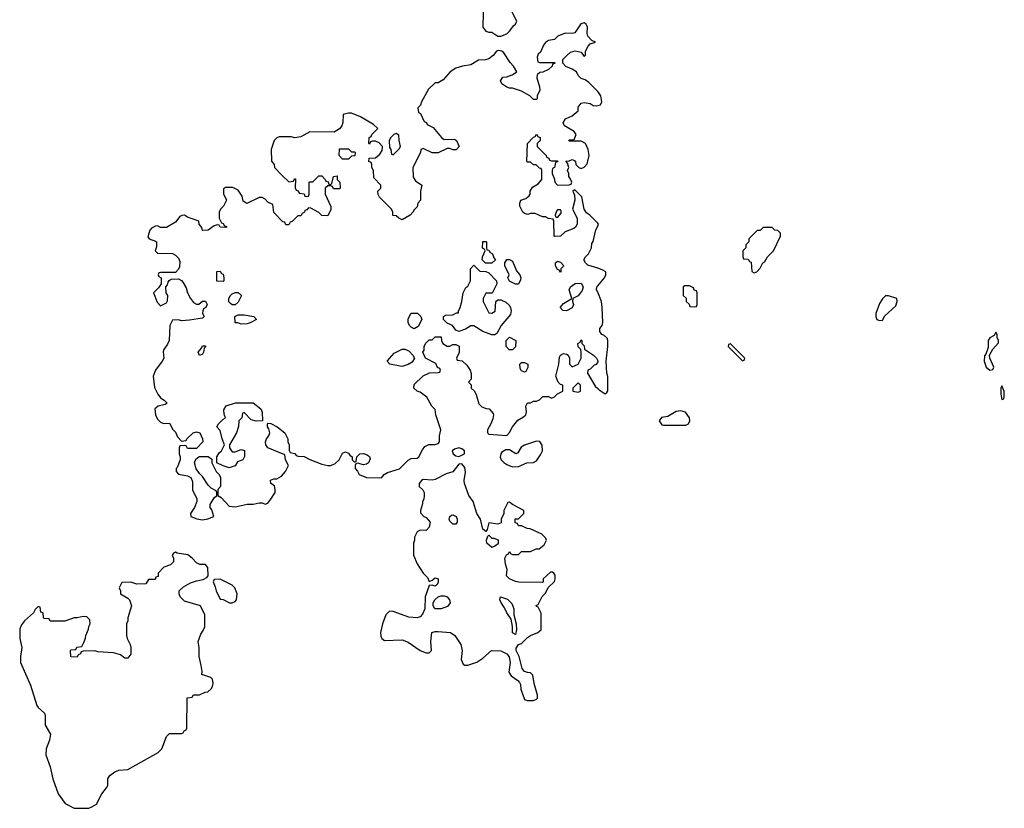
# Model space of a CAD drawing. Header units: inches. Extents: x 2605671 to 2720413, y 450557 to 553563.
# Tile 16 of 35: x 2656125 to 2662726, y 484572 to 489861. Entities that reach past the tile are written whole.
import ezdxf

# ---------------------------------------------------------------- set-up
doc = ezdxf.new("R2010")
doc.units = ezdxf.units.IN
doc.header["$MEASUREMENT"] = 0
doc.layers.add('C6458', color=7, linetype='Continuous')
doc.layers.add('C6468', color=7, linetype='Continuous')

msp = doc.modelspace()

# ---------------------------------------------------------------- linework, layer by layer
at = {"layer": 'C6458', "color": 5, "elevation": 20}
for points in [[(2659310, 489975.3), (2659270, 489975.3), (2659246.4, 489953.6), (2659232, 489910), (2659231.3, 489810), (2659250, 489784.7), (2659270, 489778), (2659290, 489778), (2659330, 489751), (2659350, 489750.7), (2659390, 489766), (2659410, 489782.8), (2659438, 489822), (2659448.7, 489830), (2659458, 489850), (2659410, 489946), (2659387.3, 489967.3), (2659330, 489966)], [(2658650, 489098), (2658634, 489090), (2658614, 489070), (2658602, 489050), (2658603.6, 489003.6), (2658614, 488990), (2658618, 488958), (2658630, 488954), (2658670, 488994), (2658678, 489010), (2658668.4, 489051.6), (2658667.3, 489087.3)], [(2658350, 488974), (2658370, 488974), (2658374, 488970), (2658372.7, 488947.3), (2658350, 488946), (2658330, 488926), (2658290, 488926), (2658266, 488950), (2658270, 488994), (2658330, 488994)], [(2659750, 488586), (2659730, 488586), (2659723.6, 488576.4), (2659714, 488550), (2659718, 488538), (2659730, 488534), (2659756.4, 488563.6), (2659756.4, 488576.4)], [(2659290, 488228), (2659248.4, 488228.4), (2659226, 488250), (2659228, 488270), (2659246, 488310), (2659242, 488322), (2659228.9, 488328.9), (2659230, 488374), (2659250, 488374), (2659254, 488370), (2659254, 488330), (2659258, 488318), (2659270, 488314), (2659279.6, 488299.6), (2659294, 488290), (2659303.6, 488263.6), (2659314, 488250)], [(2659450, 488086), (2659410, 488108), (2659398, 488130), (2659406, 488150), (2659378, 488210), (2659378, 488230), (2659390, 488252), (2659410, 488252), (2659430, 488242), (2659456.9, 488176.9), (2659478, 488150), (2659484.7, 488130), (2659483.6, 488116.4), (2659470, 488086)], [(2659290, 487892), (2659313.6, 487906.4), (2659318, 487970), (2659330, 487982), (2659350, 487982), (2659385.4, 487965.4), (2659406.4, 487946.4), (2659416, 487930), (2659421, 487910), (2659415.3, 487884.7), (2659352, 487810), (2659323.6, 487756.4), (2659310, 487748), (2659290, 487748), (2659230, 487768.7), (2659170, 487808), (2659150, 487808), (2659114.4, 487785.6), (2659070, 487768.7), (2659050, 487778), (2659026, 487810), (2658990, 487826), (2658966, 487850), (2658966, 487870), (2658980.4, 487879.6), (2659030, 487882), (2659054, 487894), (2659066, 487894), (2659066, 487906), (2659078, 487930), (2659088.4, 487971.6), (2659098, 488030), (2659116.4, 488063.6), (2659130, 488074), (2659148, 488110), (2659148, 488190), (2659170, 488214), (2659210, 488174), (2659250, 488172), (2659270, 488162), (2659322, 488110), (2659324.7, 488090), (2659292.7, 488027.3), (2659250, 488026), (2659232, 487990), (2659232, 487970), (2659270, 487894)], [(2659750, 488166), (2659742, 488182), (2659730, 488186), (2659718, 488210), (2659718, 488230), (2659730, 488242), (2659750, 488234), (2659774, 488210), (2659754, 488190), (2659754, 488170)], [(2657490, 488106), (2657447.3, 488107.3), (2657447.3, 488172.7), (2657470, 488174), (2657478, 488158), (2657490, 488154), (2657494, 488130), (2657494, 488110)], [(2659790, 487908), (2659766, 487910), (2659748.7, 487930), (2659770, 487958), (2659826, 487990), (2659808.7, 488050), (2659818, 488070), (2659848.4, 488091.6), (2659890, 488094), (2659902, 488070), (2659895.3, 488044.7), (2659870, 488008), (2659834, 487990), (2659832, 487970), (2659838, 487950), (2659830, 487928)], [(2657550, 487948), (2657538, 487958), (2657528.4, 487968.4), (2657528, 487990), (2657538, 488010), (2657550, 488022), (2657570, 488032), (2657590, 488032), (2657612, 488010), (2657590, 487966), (2657570, 487948)], [(2657610, 487818), (2657587.3, 487827.3), (2657570, 487828), (2657568, 487870), (2657590, 487882), (2657630, 487882), (2657694, 487870), (2657712, 487850), (2657670, 487828.7), (2657650, 487822)], [(2658770, 487788), (2658750, 487798), (2658738, 487810), (2658728.9, 487828.9), (2658730, 487854), (2658750, 487892), (2658791.6, 487891.6), (2658814, 487870), (2658822, 487850), (2658796.9, 487803.1)], [(2659430, 487646), (2659407.3, 487647.3), (2659386, 487670), (2659386, 487710), (2659408.9, 487731.1), (2659451.3, 487710), (2659450, 487666)], [(2657330, 487608), (2657322, 487630), (2657343.1, 487656.9), (2657350, 487674), (2657370, 487674), (2657370, 487666), (2657362, 487658), (2657358, 487630), (2657350, 487618)], [(2658690, 487535.3), (2658676.4, 487536.4), (2658606, 487550), (2658588, 487570), (2658636.4, 487623.6), (2658690, 487652), (2658710, 487652), (2658736.9, 487636.9), (2658762, 487610), (2658772, 487590), (2658756.9, 487563.1), (2658730, 487548.7)], [(2659510, 487498), (2659490, 487506), (2659480.4, 487520.4), (2659478, 487550), (2659490, 487562), (2659510, 487562), (2659532, 487550), (2659531.6, 487528.4), (2659518, 487502)], [(2659870, 487426), (2659834, 487390), (2659834, 487370), (2659870, 487362), (2659886, 487370), (2659886, 487410)], [(2657711.6, 487168.4), (2657678, 487178), (2657630, 487226), (2657618, 487222), (2657614, 487190), (2657594, 487170), (2657592.7, 487132.7), (2657578, 487090), (2657532, 487010), (2657532, 486990), (2657550, 486962), (2657570, 486962), (2657610, 486978), (2657631.6, 486971.6), (2657631.6, 486931.6), (2657622, 486910), (2657585.4, 486894.6), (2657570, 486868), (2657530, 486855.3), (2657488.4, 486868.4), (2657446, 486890), (2657446, 486930), (2657463.1, 486956.9), (2657478, 486970), (2657498, 487010), (2657482, 487050), (2657470, 487106), (2657448, 487130), (2657458, 487150), (2657490, 487182), (2657506, 487190), (2657495.3, 487215.3), (2657494.6, 487245.4), (2657509.3, 487270.7), (2657571.6, 487291.6), (2657691.6, 487291.6), (2657742, 487250), (2657751.6, 487228.4), (2657754, 487170)], [(2659590, 487034.5), (2659510, 487008.3), (2659486.6, 486993.4), (2659464.5, 486955.5), (2659450.6, 486949.4), (2659410, 486975.6), (2659384.6, 486975.4), (2659358.5, 486961.4), (2659350.4, 486950), (2659347.3, 486927.3), (2659352.2, 486910), (2659370, 486890.4), (2659390, 486877.1), (2659430, 486862.8), (2659470, 486864.7), (2659526, 486890), (2659570, 486891), (2659590, 486902), (2659617.2, 486942.8), (2659629.6, 486970.4), (2659627.9, 487007.9), (2659612.4, 487032.4)], [(2659068.4, 486988.4), (2659039.8, 486980.2), (2659024.7, 486970), (2659031.3, 486950), (2659050, 486936), (2659070, 486931), (2659090, 486941), (2659108, 486950), (2659108, 486970), (2659090, 486982)], [(2659090, 486881.6), (2659070, 486880.7), (2659030, 486829.5), (2658985.3, 486814.7), (2658910, 486777.2), (2658890, 486773.2), (2658830, 486776), (2658818, 486770), (2658802.8, 486750), (2658802.8, 486730), (2658827.5, 486707.5), (2658836, 486690), (2658838, 486670), (2658834.8, 486645.2), (2658826.8, 486630), (2658826, 486614), (2658812, 486570), (2658812.7, 486552.7), (2658834, 486530), (2658850, 486522), (2658878, 486490), (2658870, 486458), (2658850, 486435.3), (2658810, 486438), (2658790, 486426), (2658772, 486390), (2658772, 486370), (2658764.7, 486350), (2658766, 486270), (2658790, 486212), (2658831.3, 486150), (2658859.8, 486119.8), (2658870, 486094), (2658890, 486102), (2658910, 486118), (2658931.3, 486110), (2658930, 486086), (2658922, 486070), (2658910, 486062), (2658890, 486068), (2658870, 486066), (2658844.7, 485990), (2658841, 485910), (2658824.9, 485875.1), (2658810, 485855.3), (2658790, 485849), (2658734.8, 485854.8), (2658630, 485892.7), (2658604.9, 485895.1), (2658581, 485870), (2658558, 485810), (2658544.7, 485750), (2658545.4, 485725.4), (2658552, 485710), (2658570, 485698), (2658690, 485701), (2658730, 485686), (2658810, 485631.3), (2658850, 485614), (2658870, 485614), (2658886, 485630), (2658882, 485690), (2658889.2, 485750.8), (2658910, 485758), (2658930, 485758.8), (2659014, 485750), (2659042, 485730), (2659082, 485670), (2659091, 485630), (2659086, 485570), (2659098, 485538), (2659110, 485531.3), (2659130, 485531.3), (2659190, 485551), (2659230, 485578), (2659289.3, 485630.7), (2659350, 485627.3), (2659390, 485608), (2659407.5, 485587.5), (2659414.4, 485550), (2659404.5, 485484.5), (2659420.2, 485460.2), (2659464.9, 485430), (2659475.8, 485415.8), (2659482, 485402), (2659484.9, 485370), (2659510, 485302), (2659530, 485294.4), (2659550, 485294.4), (2659570, 485295.5), (2659590, 485304), (2659596, 485310), (2659597, 485330), (2659574.5, 485410), (2659565.6, 485465.6), (2659550, 485480.7), (2659530, 485482), (2659510, 485489.7), (2659494.2, 485510), (2659474.2, 485590), (2659453, 485630), (2659454.7, 485645.3), (2659469.5, 485670.5), (2659490, 485676.4), (2659530, 485717.3), (2659550, 485730.8), (2659598, 485750), (2659622, 485770), (2659620.4, 485880.4), (2659602, 485922), (2659590, 485926), (2659588.4, 485931.6), (2659602, 485938), (2659628.4, 485991.6), (2659650, 486014), (2659667.3, 486052.7), (2659710, 486094), (2659715.3, 486110), (2659714.6, 486134.6), (2659706, 486150), (2659696.4, 486156.4), (2659683.6, 486156.4), (2659634, 486110), (2659634, 486090), (2659630, 486086), (2659471.1, 486088.9), (2659450, 486094), (2659408.7, 486110), (2659389, 486130), (2659394, 486174), (2659382, 486210), (2659378, 486250), (2659388, 486272), (2659402, 486278), (2659410, 486294), (2659418, 486278), (2659430, 486274), (2659470, 486274), (2659490, 486294), (2659550, 486294), (2659588.4, 486311.6), (2659607.3, 486312.7), (2659640.4, 486339.6), (2659658, 486370), (2659650, 486386), (2659626, 486410), (2659547.3, 486447.3), (2659528.4, 486448.4), (2659490, 486466), (2659470, 486466), (2659462, 486482), (2659447.3, 486487.3), (2659447.3, 486512.7), (2659470, 486514), (2659506, 486550), (2659506, 486570), (2659428.4, 486608.4), (2659410, 486626), (2659398, 486622), (2659372, 486570), (2659372, 486550), (2659354, 486510), (2659352.7, 486487.3), (2659330, 486478), (2659270, 486486), (2659258.5, 486441.5), (2659251.1, 486428.9), (2659230, 486444), (2659214, 486510), (2659190, 486548.7), (2659165.7, 486630), (2659137.4, 486670), (2659107.8, 486750), (2659104.7, 486770), (2659114.5, 486825.5), (2659110, 486857.2)], [(2659030, 486478), (2659010, 486498), (2659005.2, 486510), (2659009, 486530), (2659021.2, 486538.8), (2659030, 486541), (2659051, 486530), (2659058, 486510), (2659058, 486490), (2659050, 486478)], [(2659290, 486382.8), (2659303.6, 486383.6), (2659332.7, 486372.7), (2659334, 486346), (2659310, 486329.3), (2659290, 486321.2), (2659258, 486350), (2659255.1, 486370), (2659263.2, 486396.8), (2659270, 486404.7)], [(2657170, 486288.7), (2657156.9, 486283.1), (2657147.3, 486270), (2657156, 486250), (2657156, 486224), (2657135.3, 486204.7), (2657091.6, 486188.4), (2657054, 486150), (2657052.7, 486127.3), (2657038, 486122), (2657032.7, 486107.3), (2656990, 486106), (2656970, 486078), (2656910, 486075.3), (2656870, 486088.7), (2656810, 486086), (2656792, 486050), (2656802, 486030), (2656802, 486010), (2656850, 485982), (2656862, 485970), (2656876, 485930), (2656851.3, 485850), (2656851.3, 485830), (2656842, 485810), (2656842, 485730), (2656846, 485710), (2656866, 485670), (2656871, 485650), (2656870, 485606), (2656850, 485578), (2656830, 485578), (2656800.2, 485600.2), (2656753.6, 485613.6), (2656650, 485622), (2656630, 485628), (2656550, 485626), (2656538, 485622), (2656532.7, 485607.3), (2656518, 485602), (2656510, 485586), (2656467.3, 485587.3), (2656466, 485630), (2656470, 485634), (2656502, 485638), (2656508.4, 485651.6), (2656542, 485658), (2656556.4, 485683.6), (2656567.3, 485712.7), (2656568, 485730), (2656587.3, 485772.7), (2656588.4, 485791.6), (2656598, 485810), (2656596.4, 485836.4), (2656576.4, 485856.4), (2656550, 485858), (2656510, 485848.7), (2656490, 485848.7), (2656427.3, 485827.3), (2656330, 485826), (2656322, 485842), (2656290, 485846), (2656286, 485850), (2656282, 485882), (2656267.3, 485887.3), (2656262, 485922), (2656250, 485926), (2656230, 485906), (2656216.9, 485883.1), (2656158, 485830), (2656136.9, 485803.1), (2656125.4, 485774.6), (2656126.8, 485710), (2656138.8, 485650), (2656130.9, 485589.1), (2656131, 485550), (2656198, 485398), (2656241.1, 485261.1), (2656248.3, 485248.3), (2656290.7, 485210.7), (2656297.3, 485197.3), (2656296, 485130), (2656331, 485070), (2656326, 485030), (2656302.8, 484970), (2656300.7, 484930), (2656330.6, 484850), (2656347.7, 484770), (2656384, 484670), (2656430, 484604.7), (2656490, 484572), (2656590, 484574), (2656610, 484582), (2656640.4, 484599.6), (2656675.3, 484670), (2656708, 484710), (2656715.3, 484724.7), (2656715.3, 484770), (2656730, 484791), (2656764.1, 484815.9), (2656790, 484826.8), (2656850, 484831.3), (2657053.6, 484946.4), (2657078, 484970), (2657110, 485054), (2657130, 485074), (2657210, 485074), (2657222, 485078), (2657227.3, 485092.7), (2657242, 485098), (2657246, 485110), (2657247.3, 485312.7), (2657282, 485318), (2657290, 485334), (2657330, 485334), (2657368.4, 485351.6), (2657387.3, 485352.7), (2657410, 485374), (2657418, 485390), (2657422, 485410), (2657419, 485439), (2657406, 485450), (2657346, 485470), (2657348, 485490), (2657342, 485530), (2657328, 485590), (2657328, 485650), (2657322, 485690), (2657340.4, 485739.6), (2657356.4, 485763.6), (2657366, 485790), (2657366, 485870), (2657338, 485930), (2657230, 485962), (2657202, 485990), (2657194, 486010), (2657195.3, 486030), (2657202, 486038), (2657223.2, 486056.8), (2657270, 486084.7), (2657310, 486098), (2657354.6, 486105.4), (2657380.4, 486119.6), (2657388, 486130), (2657387.3, 486187.3), (2657370, 486206), (2657332.7, 486207.3), (2657310, 486218), (2657282, 486250), (2657251.8, 486271.8), (2657182, 486282)], [(2657470, 486108), (2657430, 486106), (2657422, 486090), (2657436.9, 486056.9), (2657442, 486030), (2657470, 485974), (2657490, 485972), (2657531.1, 485951.1), (2657550, 485951), (2657570, 485958), (2657579, 485970), (2657584, 486010), (2657568, 486050), (2657550, 486068)], [(2658950, 485909), (2658909.1, 485909.1), (2658898, 485930), (2658898, 485950), (2658908.9, 485971.1), (2658930, 485991.3), (2658950, 485998), (2658970, 485998), (2658990, 485991), (2659006, 485970), (2659010.7, 485949.3), (2658993.7, 485926.3)], [(2659450, 485738), (2659430, 485748), (2659429.7, 485790.3), (2659421.2, 485841.2), (2659390, 485882.7), (2659376.3, 485916.3), (2659350, 485955.3), (2659343.7, 485970), (2659349.4, 485990.6), (2659394.6, 485974.6), (2659425.2, 485945.2), (2659437.3, 485910), (2659439.1, 485870), (2659453.4, 485810), (2659454.9, 485770)]]:
    msp.add_lwpolyline(points, close=True, dxfattribs=at)
for points in [[(2660000, 489378.9), (2659940.4, 489440.4), (2659916.4, 489456.4), (2659890, 489466), (2659870, 489486), (2659858, 489510), (2659829.1, 489529.1), (2659786, 489546), (2659766, 489570), (2659767.3, 489592.7), (2659796.4, 489623.6), (2659818, 489642), (2659848.4, 489651.6), (2659890, 489642), (2659910, 489614), (2659918, 489622), (2659919, 489650), (2659936, 489684), (2659950, 489698), (2659986, 489710), (2659960.2, 489720.2), (2659933.2, 489750), (2659929.2, 489769.2), (2659931.5, 489810), (2659922.7, 489830), (2659915.6, 489835.6), (2659910, 489839.5), (2659887.9, 489832.1), (2659847.7, 489772.3), (2659830, 489768.7), (2659782, 489770), (2659732, 489750), (2659711.6, 489728.4), (2659670, 489722), (2659650, 489708.7), (2659636, 489690), (2659616, 489644), (2659602, 489630), (2659594, 489610), (2659598, 489578), (2659610, 489574), (2659710, 489574), (2659714, 489570), (2659698, 489562), (2659694, 489550), (2659670, 489526), (2659631.6, 489508.4), (2659612.7, 489507.3), (2659594, 489490), (2659592, 489470), (2659610.9, 489410.9), (2659611.3, 489388.7), (2659594, 489350), (2659594, 489330), (2659590, 489326), (2659570, 489326), (2659546, 489350), (2659490, 489382), (2659430, 489402), (2659410, 489402), (2659390, 489408.7), (2659358, 489430), (2659348, 489450), (2659364, 489476), (2659390, 489478), (2659426, 489490), (2659458, 489510), (2659435.3, 489550), (2659412.9, 489572.9), (2659370, 489638), (2659358, 489650), (2659334.8, 489654.8), (2659322.8, 489650), (2659299.9, 489620.1), (2659270, 489598), (2659248, 489592), (2659202, 489590), (2659150, 489559), (2659094, 489550), (2659050, 489535.3), (2659012, 489510), (2658963.6, 489456.4), (2658930, 489438), (2658910, 489438), (2658865.4, 489394.6), (2658818, 489310), (2658811.6, 489288.4), (2658794, 489270), (2658798, 489238), (2658812.7, 489232.7), (2658838, 489178), (2658852, 489172), (2658858, 489158), (2658896.9, 489136.9), (2658952, 489070), (2658970, 489058), (2659039.6, 489059.6), (2659054, 489050), (2659072, 489010), (2659051.6, 488988.4), (2659030, 488988.7), (2659010, 488998), (2658990, 488998), (2658930, 488968.7), (2658890, 488968.7), (2658830, 488998), (2658814, 488990), (2658812, 488970), (2658762, 488870), (2658763.6, 488803.6), (2658779.6, 488779.6), (2658822, 488750), (2658811.3, 488710), (2658812, 488650), (2658794, 488630), (2658790, 488606), (2658770, 488586), (2658762, 488570), (2658742, 488550), (2658690, 488518), (2658666, 488530), (2658650, 488546), (2658627.3, 488547.3), (2658626, 488570), (2658618, 488590), (2658538, 488670), (2658528.4, 488688.4), (2658526, 488710), (2658546, 488730), (2658546, 488750), (2658500.4, 488800.4), (2658498, 488850), (2658486, 488870), (2658486, 488890), (2658482, 488902), (2658466, 488910), (2658467.3, 488932.7), (2658510, 488934), (2658540.4, 488959.6), (2658556.4, 488983.6), (2658558, 489010), (2658535.3, 489035.3), (2658510, 489046), (2658490, 489046), (2658478, 489042), (2658470, 489026), (2658466, 489030), (2658468.4, 489071.6), (2658482, 489078), (2658486, 489090), (2658526, 489130), (2658498, 489158), (2658410, 489208.7), (2658350, 489234), (2658330, 489234), (2658294, 489226), (2658291.6, 489171.6), (2658284.7, 489150), (2658270, 489128.7), (2658234.4, 489105.6), (2658070, 489108), (2658010, 489075.3), (2657970, 489068.7), (2657945.4, 489074.6), (2657865.4, 489074.6), (2657850, 489068), (2657832, 489050), (2657811.3, 488990), (2657812.7, 488912.7), (2657832, 488890), (2657834, 488870), (2657879.6, 488819.6), (2657930, 488774), (2657962, 488778), (2657967.3, 488792.7), (2657974, 488794), (2657972.7, 488732.7), (2657978, 488718), (2657992.7, 488712.7), (2657998, 488698), (2658032.7, 488692.7), (2658038, 488678), (2658050, 488674), (2658062, 488678), (2658066, 488690), (2658066, 488770), (2658070, 488774), (2658090, 488774), (2658130, 488814), (2658150, 488814), (2658174, 488790), (2658178, 488778), (2658192.7, 488772.7), (2658198, 488758), (2658210, 488754), (2658218, 488762), (2658228, 488810), (2658252.7, 488812.7), (2658254, 488790), (2658272, 488770), (2658274, 488730), (2658270, 488726), (2658230, 488726), (2658222, 488742), (2658210, 488746), (2658190, 488746), (2658174, 488730), (2658174, 488690), (2658211.6, 488608.4), (2658211.6, 488588.4), (2658190, 488546), (2658150, 488548), (2658130, 488568), (2658076.4, 488596.4), (2658062, 488598), (2658050, 488586), (2658038, 488582), (2658034, 488570), (2658018, 488562), (2658010, 488546), (2657990, 488546), (2657952.7, 488507.3), (2657938, 488502), (2657930, 488486), (2657910, 488486), (2657902, 488502), (2657890, 488506), (2657828.4, 488568.4), (2657822, 488622), (2657790, 488638), (2657770, 488658), (2657750, 488668), (2657730, 488668), (2657648.9, 488628.9), (2657624, 488644), (2657616.4, 488676.4), (2657590, 488718), (2657554.6, 488734.6), (2657504.7, 488735.3), (2657492.7, 488727.3), (2657492.7, 488692.7), (2657512, 488650), (2657492, 488610), (2657472, 488590), (2657462, 488570), (2657462, 488530), (2657478, 488498), (2657490, 488494), (2657498, 488478), (2657512.7, 488472.7), (2657512.7, 488467.3), (2657468.4, 488468.4), (2657462, 488482), (2657450, 488486), (2657430, 488478), (2657390, 488448.7), (2657350, 488446), (2657347.3, 488467.3), (2657328, 488490), (2657326, 488510), (2657250, 488535.3), (2657230, 488548.7), (2657211.6, 488548.4), (2657199.6, 488540.4), (2657170, 488502), (2657110, 488468), (2657070, 488468), (2657050, 488478), (2657036.4, 488476.4), (2657010, 488462), (2656998, 488450), (2656985.4, 488405.4), (2656994, 488390), (2657036, 488376), (2657042, 488370), (2657043.6, 488336.4), (2657034, 488310), (2657050, 488294), (2657150, 488292), (2657170, 488282), (2657190, 488262), (2657198, 488238), (2657196.8, 488203.2), (2657190, 488188), (2657170, 488166), (2657070, 488166), (2657058, 488162), (2657054, 488150), (2657058, 488138), (2657074, 488130), (2657074, 488090), (2657056.9, 488063.1), (2657022, 488030), (2657046.4, 487966.4), (2657070, 487942), (2657110, 487962), (2657116.4, 487976.4), (2657118, 488010), (2657108, 488030), (2657106, 488070), (2657116.4, 488083.6), (2657120.4, 488099.6), (2657127.3, 488112.7), (2657140.4, 488119.6), (2657190, 488122), (2657210, 488112), (2657219.8, 488099.8), (2657242, 488062), (2657251.3, 488030), (2657270, 487992), (2657290, 487964.7), (2657310, 487952), (2657327.3, 487952.7), (2657350, 487974), (2657370, 487974), (2657382, 487950), (2657374, 487930), (2657358, 487922), (2657352.7, 487907.3), (2657352, 487890), (2657362, 487870), (2657350, 487858), (2657264.7, 487844.7), (2657210, 487842), (2657190, 487848), (2657150, 487846), (2657131, 487809), (2657126.8, 487710), (2657115.9, 487684.1), (2657091, 487650), (2657086.4, 487633.6), (2657091, 487590), (2657081, 487570), (2657036, 487510), (2657021, 487470), (2657030, 487394), (2657051, 487350), (2657070, 487324.7), (2657094, 487310), (2657114, 487290), (2657099.6, 487280.4), (2657054, 487270), (2657032, 487250), (2657036, 487210), (2657050, 487182), (2657070, 487162), (2657090, 487152), (2657130, 487154), (2657151.6, 487111.6), (2657170, 487094), (2657183.6, 487063.6), (2657210, 487034), (2657242, 487038), (2657246, 487050), (2657288, 487090), (2657310, 487096), (2657332, 487090), (2657352, 487050), (2657354, 487030), (2657310, 486986), (2657250, 486986), (2657242, 487002), (2657230, 487006), (2657198, 487002), (2657194, 486990), (2657194, 486950), (2657202, 486930), (2657202, 486910), (2657182, 486858), (2657174, 486850), (2657174, 486830), (2657190, 486814), (2657250, 486802), (2657272, 486790), (2657283.6, 486763.6), (2657284.7, 486704.7), (2657312, 486650), (2657312, 486630), (2657298, 486590), (2657271.3, 486550), (2657272, 486530), (2657313.7, 486513.7), (2657350, 486507.3), (2657385.6, 486514.4), (2657426, 486530), (2657412.9, 486572.9), (2657402, 486590), (2657402, 486610), (2657430, 486654), (2657446, 486670), (2657446, 486690), (2657442, 486702), (2657410, 486718), (2657390, 486738), (2657350, 486798), (2657330, 486818), (2657309, 486849), (2657298, 486890), (2657307.3, 486912.7), (2657328, 486932), (2657390, 486932), (2657412.7, 486912.7), (2657414, 486890), (2657422, 486870), (2657442, 486830), (2657462, 486810), (2657472, 486790), (2657472, 486730), (2657454, 486710), (2657454, 486670), (2657476.9, 486656.9), (2657530, 486598), (2657570, 486594.8), (2657650, 486610.7), (2657690, 486610.8), (2657730, 486621), (2657750, 486621), (2657770, 486611.3), (2657790, 486618), (2657810, 486644.7), (2657837.2, 486690), (2657839, 486710), (2657834, 486734), (2657808, 486750), (2657807.3, 486772.7), (2657830, 486782), (2657850, 486782), (2657880.4, 486799.6), (2657908, 486830), (2657928, 486870), (2657908, 486910), (2657902, 486942), (2657790, 486988.7), (2657775.3, 487010), (2657774, 487030), (2657779, 487050), (2657795.3, 487070), (2657802, 487090), (2657796.4, 487116.4), (2657786, 487130), (2657786, 487150), (2657790, 487154), (2657810, 487152), (2657850.9, 487130.9), (2657902, 487090), (2657922, 487050), (2657922, 487030), (2657931.3, 487010), (2657932.7, 486972.7), (2657938, 486958), (2657970, 486952), (2657978, 486938), (2657992.7, 486932.7), (2658031.6, 486931.6), (2658071.1, 486911.1), (2658150, 486881), (2658190, 486871.3), (2658210, 486871.3), (2658238, 486882), (2658268, 486910), (2658290, 486954), (2658310, 486962), (2658330, 486954), (2658339.6, 486939.6), (2658354, 486930), (2658354, 486910), (2658370, 486894), (2658382, 486898), (2658386, 486930), (2658406, 486950), (2658430, 486951.3), (2658450, 486944.7), (2658470.8, 486930.8), (2658475.3, 486915.3), (2658464.7, 486890), (2658450, 486879), (2658430, 486875.3), (2658390, 486886), (2658378, 486882), (2658374, 486870), (2658374, 486850), (2658390, 486834), (2658402, 486810), (2658450, 486790.8), (2658550, 486787.3), (2658569.6, 486810.4), (2658590, 486824), (2658671.8, 486848.2), (2658730, 486906), (2658750, 486918), (2658790, 486921), (2658802, 486930), (2658824.7, 486975.3), (2658842, 486998), (2658868, 487012), (2658910, 487011.3), (2658930, 487018), (2658939, 487030), (2658939, 487070), (2658948, 487110), (2658915.3, 487210), (2658910, 487246), (2658889.1, 487269.1), (2658855.3, 487330), (2658810, 487362), (2658789.1, 487369.1), (2658768, 487390), (2658770, 487414), (2658830, 487472), (2658872.7, 487492.7), (2658930, 487494), (2658942, 487498), (2658946, 487510), (2658942, 487522), (2658927.3, 487527.3), (2658914.6, 487554.6), (2658846, 487590), (2658828, 487630), (2658836.4, 487643.6), (2658838, 487670), (2658846, 487690), (2658870, 487714), (2658890, 487714), (2658910, 487734), (2658950, 487734), (2658952, 487710), (2658962, 487690), (2658990, 487672), (2659010, 487672), (2659030, 487682), (2659050, 487682), (2659071.6, 487671.6), (2659072, 487628), (2659054, 487590), (2659058, 487578), (2659092.7, 487572.7), (2659123.6, 487543.6), (2659144.7, 487510), (2659151.6, 487488.4), (2659152, 487450), (2659134, 487430), (2659151.6, 487411.6), (2659152, 487390), (2659171, 487371), (2659186.4, 487346.4), (2659203.6, 487283.6), (2659223.6, 487263.6), (2659252.7, 487252.7), (2659271.6, 487251.6), (2659299.6, 487219.6), (2659302, 487210), (2659296.9, 487183.1), (2659284.7, 487150), (2659262, 487110), (2659262, 487090), (2659270, 487082), (2659390, 487072), (2659410, 487092), (2659429.4, 487130.6), (2659464.1, 487175.9), (2659503.1, 487196.9), (2659518, 487210), (2659522, 487230), (2659518, 487270), (2659530, 487292), (2659550, 487292), (2659570, 487302), (2659590, 487302), (2659610, 487312), (2659632.7, 487332.7), (2659670, 487334), (2659690, 487322), (2659710, 487332), (2659730, 487352), (2659766, 487370), (2659766, 487410), (2659750, 487415.3), (2659735.3, 487430), (2659719, 487470), (2659739, 487550), (2659743.1, 487596.9), (2659750, 487612), (2659770, 487622), (2659790, 487618), (2659802, 487610), (2659811.1, 487591.1), (2659812, 487550), (2659830, 487532), (2659868.4, 487551.6), (2659888.7, 487590), (2659888.7, 487630), (2659888, 487648), (2659870, 487666), (2659868, 487690), (2659882, 487698), (2659890, 487714), (2659894, 487710), (2659894, 487690), (2659910, 487674), (2659912, 487652), (2659971.3, 487610), (2659991.3, 487590), (2660000, 487573.8)], [(2660000, 488496.2), (2659948, 488550), (2659925.2, 488565.2), (2659908.7, 488590), (2659892.9, 488672.9), (2659850, 488718), (2659842, 488718), (2659834, 488710), (2659843.6, 488683.6), (2659846, 488650), (2659832, 488590), (2659862, 488530), (2659862, 488490), (2659852, 488470), (2659839.8, 488460.2), (2659782, 488438), (2659750, 488408), (2659710, 488406), (2659708, 488410), (2659706, 488510), (2659702, 488522), (2659670, 488528), (2659650, 488538), (2659630, 488538), (2659580.4, 488560.4), (2659550, 488562), (2659530, 488555.3), (2659510, 488562), (2659498, 488570), (2659478, 488610), (2659478, 488630), (2659486, 488650), (2659518, 488662), (2659540.4, 488679.6), (2659548, 488690), (2659548, 488710), (2659563.1, 488736.9), (2659600.4, 488759.6), (2659626, 488790), (2659626, 488850), (2659622, 488862), (2659610, 488866), (2659587.3, 488887.3), (2659570, 488888), (2659550, 488906), (2659530, 488906), (2659526, 488910), (2659528.7, 489030), (2659570, 489074), (2659582, 489078), (2659590, 489094), (2659598, 489078), (2659614, 489070), (2659614, 489050), (2659594, 489030), (2659594, 489010), (2659654, 488950), (2659658, 488938), (2659672.7, 488932.7), (2659678, 488918), (2659690, 488914), (2659730, 488914), (2659734, 488910), (2659718, 488902), (2659711.6, 488868.4), (2659698, 488862), (2659694, 488850), (2659694, 488830), (2659711.6, 488791.6), (2659712, 488770), (2659730, 488752), (2659810, 488754), (2659822, 488758), (2659826, 488770), (2659816.4, 488796.4), (2659806, 488810), (2659806, 488830), (2659798, 488850), (2659806, 488870), (2659798, 488898), (2659787.3, 488912.7), (2659810, 488914), (2659830, 488922), (2659839.6, 488919.6), (2659851.6, 488911.6), (2659854, 488890), (2659874, 488870), (2659890, 488862), (2659910, 488872), (2659930, 488894), (2659942, 488950), (2659935.3, 488990), (2659918, 489030), (2659890, 489046), (2659810, 489046), (2659806, 489050), (2659810, 489054), (2659842, 489058), (2659855.3, 489090), (2659842, 489110), (2659778, 489150), (2659768, 489170), (2659784.7, 489195.3), (2659830, 489216), (2659868.7, 489250), (2659870, 489274), (2659890, 489302), (2659910, 489304.7), (2659950, 489298), (2659970, 489284.7), (2659990, 489282), (2660000, 489284.9)], [(2660000, 488193.6), (2659934.6, 488214.6), (2659918, 488230), (2659908, 488250), (2659918, 488270), (2659938, 488290), (2659958, 488330), (2659960.4, 488359.6), (2659970, 488374), (2659988.7, 488451.3), (2660000, 488476.6)], [(2660000, 488033.4), (2659993.2, 488050), (2659994, 488070), (2660000, 488077)], [(2660000, 487566.2), (2659991, 487549), (2659976.9, 487543.1), (2659950, 487518), (2659934, 487510), (2659932, 487490), (2659983.5, 487403.5), (2660000, 487387.6)]]:
    msp.add_lwpolyline(points, dxfattribs=at)
at = {"layer": 'C6468', "color": 5, "elevation": 20}
for points in [[(2660000, 489284.9), (2660018, 489290), (2660028, 489310), (2660022, 489350), (2660008.7, 489370), (2660000, 489378.9)], [(2660000, 488476.6), (2660006, 488490), (2660000, 488496.2)], [(2660000, 488077), (2660045.2, 488130), (2660054, 488150), (2660055.3, 488170), (2660030, 488184), (2660000, 488193.6)], [(2660000, 487387.6), (2660010, 487378), (2660050, 487352), (2660060.4, 487359.6), (2660068.4, 487371.6), (2660068.9, 487468.9), (2660062, 487490), (2660058, 487570), (2660069, 487670), (2660069, 487710), (2660064, 487724), (2660043.1, 487743.1), (2660028, 487750), (2660015.3, 487770), (2660015.3, 487790), (2660029.1, 487810.9), (2660034, 487830), (2660029.2, 487930), (2660026, 487970), (2660000, 488033.4)], [(2660000, 487573.8), (2660002, 487570), (2660000, 487566.2)]]:
    msp.add_lwpolyline(points, dxfattribs=at)
for points in [[(2661170, 488466), (2661110, 488466), (2661090, 488446), (2661070, 488446), (2661014, 488390), (2661014, 488370), (2660994, 488350), (2660994, 488330), (2660974, 488310), (2660974, 488270), (2660978, 488258), (2661010, 488254), (2661018, 488238), (2661030, 488234), (2661032.7, 488172.7), (2661050, 488162), (2661066, 488170), (2661090, 488194), (2661108, 488230), (2661120.4, 488239.6), (2661138, 488270), (2661178, 488310), (2661226, 488410), (2661226, 488430), (2661207.3, 488447.3), (2661188.4, 488448.4)], [(2660616.4, 488076.4), (2660583.6, 488076.4), (2660574, 488070), (2660574, 488010), (2660592.7, 487992.7), (2660594, 487970), (2660612.7, 487952.7), (2660618, 487938), (2660650, 487934), (2660662, 487938), (2660666, 487950), (2660666, 488030), (2660662, 488042), (2660647.3, 488047.3), (2660642, 488062)], [(2661950, 488008), (2661930, 488008), (2661910, 487988), (2661890, 487958), (2661864.7, 487890), (2661864.7, 487870), (2661872, 487850), (2661890, 487842.8), (2661910, 487844.7), (2661925.6, 487874.4), (2661998, 487942), (2662008, 487970), (2662006, 487990)], [(2662670, 487766), (2662658, 487742), (2662630, 487728), (2662618, 487710), (2662616.9, 487663.1), (2662602, 487618), (2662592.7, 487607.3), (2662591.3, 487570), (2662604, 487530), (2662630, 487511.3), (2662650, 487514), (2662655.3, 487530), (2662628, 487590), (2662626, 487610), (2662648.7, 487651.3), (2662687.3, 487692.7), (2662688, 487710), (2662678, 487730), (2662678, 487750)], [(2660890, 487686), (2660878, 487682), (2660874, 487670), (2660970, 487574), (2660982, 487578), (2660986, 487590)], [(2662710, 487406), (2662702, 487390), (2662702, 487350), (2662710, 487314), (2662722, 487318), (2662726, 487330), (2662726, 487370)], [(2660558, 487238), (2660527.1, 487232.9), (2660470, 487199), (2660427.1, 487192.9), (2660412, 487170), (2660430, 487144.7), (2660442, 487142), (2660590, 487141), (2660608.9, 487151.1), (2660618, 487170), (2660615.3, 487190), (2660589, 487229)]]:
    msp.add_lwpolyline(points, close=True, dxfattribs=at)

doc.saveas('drawing.dxf')
